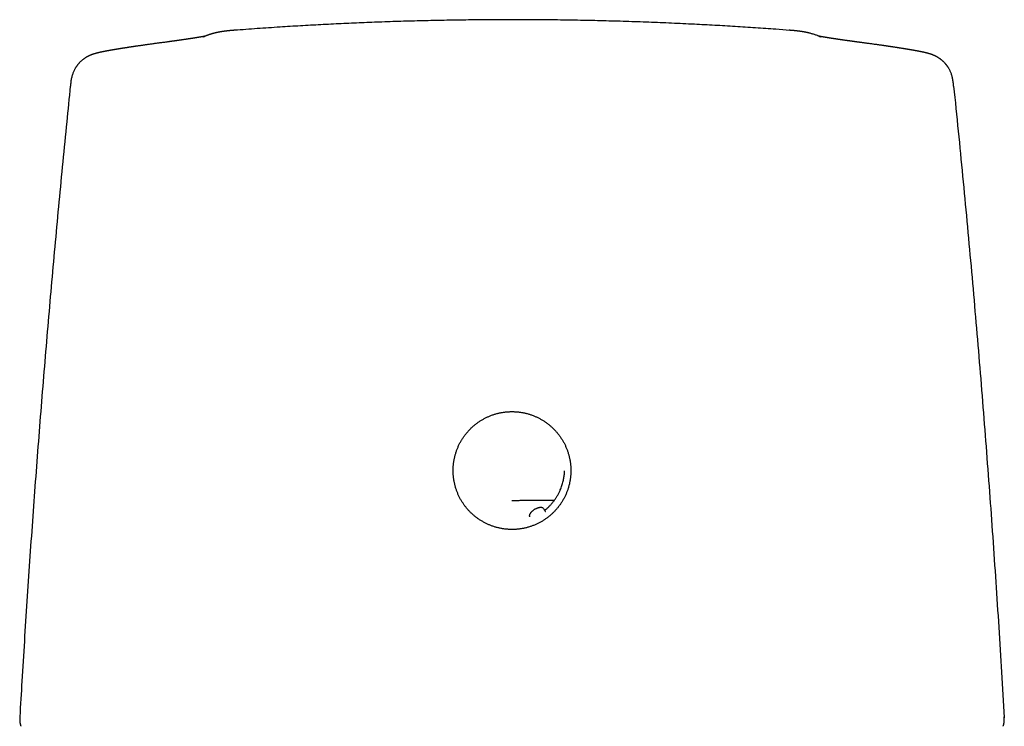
# Model space of a CAD drawing. Header units: millimetres. Extents: x 8 to 538, y 12 to 436.
# Tile 39 of 40: x 261 to 310, y 401 to 436. Entities that reach past the tile are written whole.
import ezdxf

# ---------------------------------------------------------------- set-up
doc = ezdxf.new("R2010")
doc.units = ezdxf.units.MM

msp = doc.modelspace()

# ---------------------------------------------------------------- linework, layer by layer
at = {"color": 7, "linetype": 'Continuous', "lineweight": 30}
for p, q in [((261.218, 401.378), (261.217, 401.346)), ((261.217, 401.346), (261.217, 401.339)), ((261.219, 401.378), (261.219, 401.39)), ((309.832, 401.353), (309.832, 401.339))]:
    msp.add_line(p, q, dxfattribs=at)
for points, knots in [([(299.228, 435.256), (299.003, 435.274), (298.443, 435.317), (297.548, 435.379), (296.542, 435.443), (295.535, 435.502), (294.49, 435.558), (293.404, 435.609), (292.279, 435.655), (291.154, 435.694), (290.029, 435.725), (288.903, 435.75), (287.777, 435.768), (286.651, 435.778), (285.543, 435.782), (284.454, 435.779), (283.384, 435.769), (282.314, 435.753), (281.244, 435.731), (280.174, 435.702), (279.125, 435.668), (278.097, 435.628), (277.089, 435.584), (276.082, 435.533), (275.075, 435.477), (274.03, 435.414), (272.948, 435.341), (272.201, 435.286), (271.829, 435.258)], [0, 0, 0, 0, 0.024686, 0.061434, 0.098188, 0.134949, 0.171716, 0.212756, 0.253802, 0.294852, 0.335907, 0.376965, 0.418025, 0.459087, 0.500149, 0.539172, 0.578193, 0.617213, 0.656231, 0.695246, 0.734257, 0.771036, 0.80781, 0.84458, 0.881344, 0.918102, 0.959119, 1, 1, 1, 1]), ([(271.839, 435.261), (271.833, 435.261), (271.818, 435.259), (271.802, 435.258), (271.791, 435.257), (271.782, 435.257), (271.772, 435.256), (271.762, 435.255), (271.751, 435.254), (271.74, 435.253), (271.728, 435.252), (271.717, 435.251), (271.706, 435.25), (271.696, 435.25), (271.687, 435.249), (271.679, 435.248), (271.671, 435.247), (271.664, 435.247), (271.657, 435.246), (271.649, 435.246), (271.642, 435.245), (271.634, 435.244), (271.627, 435.243), (271.618, 435.243), (271.609, 435.242), (271.598, 435.241), (271.586, 435.24), (271.574, 435.239), (271.563, 435.237), (271.552, 435.236), (271.542, 435.235), (271.533, 435.234), (271.524, 435.233), (271.516, 435.233), (271.509, 435.232), (271.503, 435.231), (271.498, 435.231), (271.494, 435.23), (271.481, 435.229), (271.468, 435.228), (271.455, 435.226), (271.45, 435.226), (271.445, 435.225), (271.439, 435.224), (271.432, 435.223), (271.426, 435.223), (271.418, 435.222), (271.411, 435.221), (271.402, 435.22), (271.393, 435.219), (271.382, 435.218), (271.37, 435.216), (271.357, 435.214), (271.344, 435.213), (271.333, 435.211), (271.322, 435.21), (271.312, 435.208), (271.304, 435.207), (271.296, 435.206), (271.289, 435.205), (271.283, 435.204), (271.277, 435.203), (271.268, 435.202), (271.256, 435.2), (271.242, 435.198), (271.23, 435.197), (271.221, 435.195), (271.213, 435.194), (271.206, 435.193), (271.198, 435.191), (271.189, 435.19), (271.18, 435.189), (271.171, 435.187), (271.161, 435.186), (271.151, 435.184), (271.141, 435.182), (271.129, 435.18), (271.115, 435.178), (271.1, 435.175), (271.085, 435.172), (271.07, 435.169), (271.056, 435.167), (271.042, 435.164), (271.026, 435.161), (271.009, 435.158), (270.992, 435.154), (270.976, 435.151), (270.961, 435.147), (270.947, 435.144), (270.933, 435.142), (270.921, 435.139), (270.908, 435.136), (270.894, 435.133), (270.88, 435.129), (270.861, 435.125), (270.838, 435.119), (270.811, 435.112), (270.784, 435.105), (270.757, 435.098), (270.729, 435.09), (270.702, 435.083), (270.674, 435.074), (270.646, 435.066), (270.619, 435.057), (270.591, 435.048), (270.563, 435.039), (270.537, 435.03), (270.512, 435.021), (270.487, 435.012), (270.468, 435.005), (270.452, 434.999), (270.441, 434.994), (270.43, 434.99), (270.419, 434.986), (270.409, 434.982), (270.399, 434.978), (270.39, 434.974), (270.382, 434.971), (270.374, 434.967), (270.367, 434.964), (270.361, 434.962), (270.356, 434.96), (270.351, 434.958), (270.347, 434.956), (270.342, 434.953), (270.337, 434.951), (270.333, 434.949), (270.329, 434.948), (270.324, 434.946), (270.32, 434.943), (270.315, 434.941), (270.31, 434.939), (270.306, 434.937), (270.301, 434.935), (270.299, 434.934), (270.299, 434.934), (270.3, 434.934), (270.301, 434.935), (270.303, 434.935), (270.304, 434.936), (270.305, 434.936), (270.307, 434.937), (270.309, 434.938), (270.312, 434.939), (270.316, 434.941), (270.318, 434.942), (270.318, 434.942)], [0, 0, 0, 0, 0.0016182, 0.0035401, 0.0054962, 0.0076161, 0.0098986, 0.0123444, 0.0150943, 0.0180924, 0.0213464, 0.024468, 0.0276171, 0.0304755, 0.0330365, 0.0353003, 0.037267, 0.0397316, 0.0420372, 0.0443665, 0.0467195, 0.0490961, 0.0515031, 0.054245, 0.057417, 0.0610692, 0.0652012, 0.0698116, 0.0737692, 0.0780127, 0.082136, 0.085921, 0.0894348, 0.0925966, 0.0954065, 0.0978644, 0.0999706, 0.1017249, 0.1032864, 0.1172996, 0.1195191, 0.1217433, 0.1241101, 0.1269671, 0.1303311, 0.1335218, 0.1370645, 0.1409593, 0.145206, 0.1498047, 0.1545688, 0.1618665, 0.1689305, 0.1757609, 0.1820428, 0.1878508, 0.1931848, 0.1980451, 0.2024316, 0.2063341, 0.2101262, 0.2138499, 0.2175054, 0.2259338, 0.2340267, 0.2423601, 0.246677, 0.2510941, 0.2556114, 0.2602669, 0.2653078, 0.2707783, 0.2763295, 0.2822625, 0.2884764, 0.2946404, 0.3007286, 0.3106388, 0.3203238, 0.3297124, 0.3387974, 0.3475787, 0.3561698, 0.3666306, 0.3775133, 0.3888155, 0.4003694, 0.4097183, 0.4191466, 0.4282735, 0.4369313, 0.4451203, 0.4553916, 0.4653383, 0.4749603, 0.4941726, 0.5137247, 0.5336425, 0.5539347, 0.5746095, 0.5956704, 0.6171212, 0.6389711, 0.6611967, 0.6837609, 0.7066036, 0.7297025, 0.7502324, 0.7709563, 0.7918528, 0.8015801, 0.8111453, 0.8205485, 0.8297303, 0.8384892, 0.8460545, 0.8532585, 0.860079, 0.8664235, 0.8722816, 0.8758538, 0.8792175, 0.882461, 0.8861104, 0.890253, 0.894889, 0.8992553, 0.9039841, 0.9090756, 0.9145298, 0.9203467, 0.9264149, 0.9323596, 0.9428605, 0.9528495, 0.96233, 0.967254, 0.9718385, 0.9760648, 0.9799328, 0.9834425, 0.9865941, 0.9895646, 0.994371, 0.9994685, 1, 1, 1, 1]), ([(300.732, 434.941), (300.732, 434.941), (300.734, 434.941), (300.736, 434.94), (300.739, 434.939), (300.741, 434.937), (300.744, 434.936), (300.746, 434.936), (300.747, 434.935), (300.749, 434.934), (300.75, 434.934), (300.751, 434.934), (300.751, 434.933), (300.752, 434.933), (300.752, 434.933), (300.752, 434.933), (300.751, 434.933), (300.75, 434.934), (300.748, 434.935), (300.746, 434.936), (300.744, 434.937), (300.741, 434.938), (300.738, 434.939), (300.735, 434.941), (300.731, 434.943), (300.727, 434.945), (300.723, 434.947), (300.718, 434.949), (300.713, 434.951), (300.705, 434.955), (300.694, 434.959), (300.679, 434.966), (300.664, 434.972), (300.637, 434.983), (300.592, 435.001), (300.529, 435.024), (300.454, 435.05), (300.384, 435.072), (300.316, 435.092), (300.268, 435.105), (300.235, 435.113), (300.22, 435.117), (300.205, 435.121), (300.189, 435.125), (300.173, 435.128), (300.155, 435.132), (300.14, 435.136), (300.125, 435.139), (300.113, 435.142), (300.1, 435.145), (300.088, 435.147), (300.077, 435.15), (300.066, 435.152), (300.054, 435.155), (300.043, 435.157), (300.032, 435.159), (300.019, 435.162), (300.006, 435.164), (299.991, 435.167), (299.976, 435.17), (299.961, 435.173), (299.948, 435.175), (299.937, 435.177), (299.93, 435.178), (299.921, 435.18), (299.913, 435.181), (299.903, 435.183), (299.893, 435.185), (299.883, 435.186), (299.872, 435.188), (299.859, 435.19), (299.843, 435.193), (299.824, 435.196), (299.806, 435.199), (299.789, 435.201), (299.775, 435.203), (299.762, 435.205), (299.75, 435.207), (299.739, 435.208), (299.728, 435.21), (299.718, 435.211), (299.708, 435.212), (299.698, 435.213), (299.689, 435.215), (299.679, 435.216), (299.67, 435.217), (299.661, 435.218), (299.654, 435.219), (299.646, 435.22), (299.637, 435.221), (299.628, 435.222), (299.618, 435.223), (299.608, 435.225), (299.596, 435.226), (299.585, 435.227), (299.574, 435.228), (299.564, 435.229), (299.555, 435.23), (299.548, 435.231), (299.541, 435.232), (299.536, 435.232), (299.531, 435.233), (299.524, 435.234), (299.514, 435.235), (299.505, 435.236), (299.498, 435.236), (299.494, 435.237), (299.49, 435.237), (299.486, 435.237), (299.481, 435.238), (299.474, 435.239), (299.466, 435.239), (299.456, 435.24), (299.444, 435.241), (299.432, 435.243), (299.42, 435.244), (299.407, 435.245), (299.395, 435.246), (299.384, 435.247), (299.374, 435.248), (299.366, 435.248), (299.358, 435.249), (299.351, 435.25), (299.344, 435.25), (299.336, 435.251), (299.328, 435.252), (299.319, 435.252), (299.309, 435.253), (299.297, 435.254), (299.284, 435.255), (299.27, 435.256), (299.255, 435.258), (299.24, 435.259), (299.225, 435.26), (299.214, 435.261), (299.208, 435.261)], [0, 0, 0, 0, 0.002626, 0.005854, 0.008929, 0.012521, 0.015619, 0.018223, 0.019883, 0.021253, 0.022505, 0.023907, 0.025463, 0.027173, 0.029036, 0.032739, 0.03693, 0.041611, 0.046782, 0.052443, 0.05835, 0.064084, 0.069593, 0.074877, 0.080876, 0.086556, 0.091919, 0.096964, 0.101692, 0.106136, 0.117093, 0.128524, 0.140403, 0.152391, 0.190076, 0.257383, 0.317476, 0.377566, 0.42623, 0.47489, 0.485813, 0.496737, 0.50766, 0.518706, 0.530231, 0.542255, 0.554745, 0.563078, 0.571539, 0.580096, 0.588272, 0.595914, 0.603019, 0.610842, 0.61837, 0.625614, 0.632576, 0.642191, 0.65172, 0.661172, 0.670762, 0.680735, 0.685385, 0.690114, 0.695115, 0.700531, 0.70636, 0.712489, 0.718987, 0.72549, 0.731895, 0.743085, 0.754024, 0.764942, 0.775861, 0.78314, 0.790352, 0.797222, 0.803721, 0.809849, 0.81565, 0.820999, 0.826251, 0.831406, 0.836493, 0.841849, 0.84567, 0.849658, 0.853812, 0.858132, 0.862663, 0.867542, 0.872469, 0.877714, 0.883237, 0.888453, 0.893164, 0.896704, 0.899894, 0.902733, 0.905222, 0.90736, 0.90925, 0.913839, 0.918665, 0.920172, 0.9217, 0.923249, 0.924841, 0.926714, 0.928941, 0.932019, 0.935589, 0.939643, 0.943807, 0.947958, 0.95201, 0.955823, 0.959216, 0.962188, 0.964738, 0.966877, 0.968918, 0.971018, 0.973176, 0.975392, 0.977707, 0.980407, 0.983549, 0.986807, 0.990001, 0.99291, 0.995541, 0.997901, 1, 1, 1, 1]), ([(270.369, 434.965), (270.367, 434.965), (270.364, 434.964), (270.359, 434.963), (270.352, 434.962), (270.346, 434.961), (270.34, 434.96), (270.334, 434.958), (270.328, 434.957), (270.322, 434.956), (270.317, 434.955), (270.311, 434.954), (270.304, 434.953), (270.297, 434.952), (270.289, 434.95), (270.279, 434.948), (270.269, 434.947), (270.258, 434.945), (270.248, 434.943), (270.239, 434.941), (270.229, 434.94), (270.219, 434.938), (270.209, 434.936), (270.199, 434.934), (270.187, 434.932), (270.174, 434.93), (270.161, 434.928), (270.149, 434.926), (270.137, 434.924), (270.125, 434.922), (270.112, 434.92), (270.1, 434.918), (270.088, 434.916), (270.077, 434.914), (270.067, 434.912), (270.058, 434.911), (270.049, 434.909), (270.04, 434.908), (270.03, 434.906), (270.019, 434.904), (270.007, 434.902), (269.994, 434.9), (269.98, 434.898), (269.964, 434.895), (269.946, 434.892), (269.927, 434.889), (269.908, 434.886), (269.89, 434.884), (269.874, 434.881), (269.859, 434.879), (269.846, 434.877), (269.833, 434.875), (269.821, 434.873), (269.808, 434.871), (269.794, 434.868), (269.777, 434.866), (269.758, 434.863), (269.738, 434.86), (269.718, 434.857), (269.695, 434.853), (269.668, 434.849), (269.639, 434.845), (269.61, 434.84), (269.582, 434.836), (269.555, 434.832), (269.527, 434.828), (269.497, 434.823), (269.465, 434.819), (269.43, 434.813), (269.393, 434.808), (269.355, 434.802), (269.315, 434.797), (269.28, 434.792), (269.251, 434.787), (269.229, 434.784), (269.209, 434.781), (269.19, 434.779), (269.17, 434.776), (269.147, 434.772), (269.12, 434.769), (269.091, 434.765), (269.06, 434.76), (269.027, 434.755), (268.992, 434.751), (268.96, 434.746), (268.931, 434.742), (268.905, 434.738), (268.879, 434.735), (268.854, 434.731), (268.83, 434.728), (268.808, 434.725), (268.789, 434.722), (268.773, 434.72), (268.759, 434.718), (268.746, 434.716), (268.733, 434.715), (268.718, 434.712), (268.7, 434.71), (268.679, 434.707), (268.656, 434.704), (268.63, 434.701), (268.604, 434.697), (268.576, 434.693), (268.535, 434.688), (268.479, 434.68), (268.402, 434.67), (268.316, 434.658), (268.221, 434.645), (268.129, 434.633), (268.041, 434.621), (267.959, 434.61), (267.875, 434.599), (267.788, 434.587), (267.701, 434.575), (267.612, 434.563), (267.527, 434.551), (267.449, 434.541), (267.379, 434.531), (267.312, 434.521), (267.25, 434.512), (267.191, 434.504), (267.136, 434.496), (267.085, 434.489), (267.041, 434.482), (267.005, 434.477), (266.977, 434.473), (266.951, 434.469), (266.928, 434.466), (266.908, 434.463), (266.889, 434.46), (266.87, 434.457), (266.847, 434.454), (266.821, 434.45), (266.793, 434.446), (266.763, 434.441), (266.732, 434.437), (266.701, 434.432), (266.67, 434.427), (266.639, 434.423), (266.609, 434.418), (266.576, 434.413), (266.539, 434.407), (266.5, 434.401), (266.462, 434.395), (266.425, 434.39), (266.391, 434.384), (266.359, 434.379), (266.33, 434.375), (266.304, 434.371), (266.279, 434.367), (266.253, 434.363), (266.226, 434.358), (266.197, 434.354), (266.167, 434.349), (266.135, 434.344), (266.103, 434.338), (266.069, 434.333), (266.035, 434.327), (266.001, 434.322), (265.969, 434.316), (265.937, 434.311), (265.907, 434.306), (265.878, 434.301), (265.849, 434.296), (265.819, 434.291), (265.789, 434.286), (265.758, 434.28), (265.729, 434.275), (265.701, 434.27), (265.676, 434.266), (265.654, 434.262), (265.634, 434.258), (265.612, 434.255), (265.592, 434.251), (265.572, 434.247), (265.554, 434.244), (265.537, 434.241), (265.521, 434.238), (265.506, 434.235), (265.49, 434.232), (265.474, 434.229), (265.459, 434.226), (265.444, 434.223), (265.429, 434.22), (265.415, 434.217), (265.402, 434.215), (265.388, 434.212), (265.374, 434.209), (265.361, 434.207), (265.347, 434.204), (265.334, 434.201), (265.321, 434.199), (265.31, 434.196), (265.297, 434.194), (265.284, 434.191), (265.273, 434.188), (265.262, 434.186), (265.254, 434.185), (265.247, 434.183), (265.241, 434.182), (265.234, 434.18), (265.226, 434.179), (265.218, 434.177), (265.209, 434.175), (265.199, 434.173), (265.189, 434.17), (265.178, 434.168), (265.168, 434.166), (265.159, 434.164), (265.151, 434.162), (265.144, 434.16), (265.136, 434.158), (265.128, 434.156), (265.118, 434.154), (265.107, 434.151), (265.095, 434.149), (265.083, 434.146), (265.072, 434.143), (265.061, 434.14), (265.051, 434.138), (265.042, 434.135), (265.032, 434.133), (265.022, 434.13), (265.011, 434.127), (265.001, 434.124), (264.99, 434.121), (264.978, 434.118), (264.965, 434.115), (264.952, 434.111), (264.938, 434.107), (264.926, 434.103), (264.914, 434.1), (264.904, 434.097), (264.895, 434.094), (264.888, 434.092), (264.882, 434.09), (264.875, 434.088), (264.869, 434.086), (264.861, 434.083), (264.852, 434.08), (264.842, 434.077), (264.831, 434.073), (264.82, 434.07), (264.811, 434.067), (264.803, 434.064), (264.797, 434.062), (264.792, 434.06), (264.787, 434.058), (264.781, 434.055), (264.773, 434.053), (264.765, 434.05), (264.755, 434.046), (264.745, 434.042), (264.736, 434.038), (264.727, 434.035), (264.718, 434.031), (264.711, 434.028), (264.704, 434.025), (264.697, 434.023), (264.689, 434.019), (264.681, 434.016), (264.672, 434.012), (264.665, 434.008), (264.657, 434.005), (264.649, 434.001), (264.639, 433.997), (264.627, 433.991), (264.612, 433.984), (264.596, 433.976), (264.577, 433.967), (264.557, 433.956), (264.538, 433.946), (264.52, 433.936), (264.502, 433.925), (264.481, 433.912), (264.455, 433.896), (264.425, 433.877), (264.394, 433.856), (264.359, 433.83), (264.321, 433.802), (264.282, 433.769), (264.243, 433.735), (264.205, 433.699), (264.174, 433.668), (264.15, 433.642), (264.132, 433.622), (264.115, 433.602), (264.098, 433.583), (264.084, 433.565), (264.071, 433.549), (264.061, 433.536), (264.054, 433.527), (264.046, 433.516), (264.036, 433.502), (264.023, 433.484), (264.008, 433.462), (263.99, 433.434), (263.97, 433.402), (263.948, 433.365), (263.925, 433.323), (263.899, 433.273), (263.873, 433.215), (263.845, 433.148), (263.819, 433.074), (263.795, 432.992), (263.773, 432.903), (263.754, 432.808), (263.738, 432.706), (263.726, 432.604), (263.719, 432.535), (263.716, 432.502)], [0, 0, 0, 0, 0.001815, 0.004358, 0.007118, 0.009775, 0.012267, 0.014594, 0.016757, 0.018756, 0.020616, 0.022632, 0.024887, 0.027381, 0.030115, 0.032958, 0.036569, 0.039818, 0.042706, 0.045234, 0.048187, 0.050989, 0.05364, 0.056325, 0.059382, 0.062818, 0.066588, 0.069318, 0.072159, 0.07511, 0.078172, 0.081299, 0.084169, 0.086717, 0.088945, 0.090853, 0.092711, 0.094765, 0.097015, 0.09946, 0.102093, 0.104816, 0.107593, 0.11116, 0.114813, 0.11855, 0.122373, 0.126064, 0.12915, 0.13198, 0.134552, 0.136867, 0.139017, 0.141365, 0.143951, 0.147069, 0.150474, 0.1541, 0.157685, 0.161203, 0.166311, 0.171268, 0.176055, 0.180639, 0.18502, 0.18925, 0.194063, 0.199146, 0.204496, 0.210029, 0.215708, 0.221534, 0.227447, 0.230835, 0.233945, 0.236778, 0.239333, 0.241686, 0.244999, 0.248643, 0.252616, 0.256693, 0.260997, 0.265529, 0.270286, 0.273393, 0.276588, 0.279873, 0.283104, 0.286022, 0.288623, 0.290906, 0.292873, 0.294523, 0.295856, 0.297415, 0.299227, 0.301302, 0.303715, 0.306406, 0.309361, 0.312408, 0.315499, 0.318634, 0.326195, 0.334001, 0.343611, 0.353572, 0.363902, 0.372058, 0.380429, 0.389016, 0.397819, 0.406836, 0.416069, 0.425464, 0.433426, 0.441044, 0.448321, 0.455255, 0.461848, 0.468099, 0.474008, 0.479575, 0.483245, 0.486611, 0.489672, 0.492428, 0.494879, 0.496861, 0.499236, 0.502004, 0.505165, 0.508719, 0.512406, 0.516388, 0.520389, 0.524364, 0.528313, 0.532236, 0.536133, 0.541449, 0.546716, 0.551935, 0.557017, 0.561842, 0.566294, 0.570372, 0.574077, 0.577566, 0.581296, 0.585299, 0.589572, 0.594098, 0.598867, 0.60388, 0.609137, 0.614561, 0.619789, 0.625258, 0.630434, 0.635319, 0.640138, 0.645017, 0.650256, 0.65555, 0.660891, 0.666239, 0.671393, 0.676364, 0.679912, 0.683729, 0.687814, 0.69193, 0.695779, 0.69936, 0.702691, 0.705776, 0.708696, 0.711813, 0.715348, 0.718418, 0.721625, 0.724643, 0.727451, 0.730523, 0.733378, 0.736268, 0.739215, 0.742216, 0.745379, 0.747784, 0.750369, 0.753131, 0.756073, 0.759083, 0.761198, 0.763063, 0.764677, 0.766063, 0.767545, 0.769235, 0.771133, 0.773238, 0.775551, 0.777876, 0.780609, 0.782986, 0.785009, 0.786726, 0.788482, 0.790302, 0.792189, 0.794334, 0.796848, 0.799729, 0.802593, 0.805282, 0.807759, 0.810024, 0.812124, 0.814161, 0.816665, 0.81908, 0.821477, 0.823873, 0.826403, 0.829214, 0.832121, 0.835074, 0.83777, 0.840207, 0.842409, 0.843883, 0.845279, 0.846596, 0.847834, 0.849046, 0.850501, 0.852239, 0.854081, 0.856144, 0.858077, 0.859743, 0.861139, 0.862267, 0.862949, 0.863782, 0.864786, 0.865959, 0.867303, 0.868818, 0.870501, 0.87206, 0.873355, 0.87447, 0.875523, 0.876514, 0.877443, 0.87831, 0.879703, 0.880899, 0.881896, 0.882708, 0.883639, 0.884823, 0.886191, 0.88779, 0.889622, 0.891686, 0.893983, 0.896361, 0.898259, 0.899756, 0.901855, 0.90428, 0.907036, 0.910011, 0.912957, 0.916651, 0.920286, 0.923867, 0.927394, 0.930779, 0.93258, 0.93431, 0.93597, 0.93756, 0.939075, 0.940357, 0.941326, 0.941883, 0.942556, 0.943495, 0.944701, 0.946177, 0.947923, 0.949939, 0.952226, 0.954784, 0.957614, 0.961105, 0.964937, 0.969108, 0.973622, 0.978478, 0.983579, 0.989008, 0.994768, 1, 1, 1, 1]), ([(307.333, 432.502), (307.33, 432.531), (307.324, 432.593), (307.313, 432.688), (307.299, 432.783), (307.283, 432.873), (307.264, 432.956), (307.242, 433.033), (307.22, 433.104), (307.195, 433.171), (307.168, 433.234), (307.14, 433.292), (307.114, 433.343), (307.089, 433.387), (307.066, 433.423), (307.047, 433.453), (307.031, 433.476), (307.019, 433.493), (307.01, 433.507), (307.002, 433.517), (306.994, 433.527), (306.986, 433.538), (306.976, 433.552), (306.961, 433.569), (306.943, 433.591), (306.923, 433.615), (306.897, 433.644), (306.866, 433.677), (306.832, 433.71), (306.8, 433.74), (306.771, 433.765), (306.745, 433.788), (306.72, 433.807), (306.694, 433.827), (306.667, 433.847), (306.638, 433.868), (306.606, 433.889), (306.573, 433.91), (306.541, 433.929), (306.51, 433.946), (306.48, 433.962), (306.453, 433.976), (306.428, 433.989), (306.405, 433.999), (306.386, 434.008), (306.369, 434.015), (306.351, 434.023), (306.335, 434.03), (306.32, 434.036), (306.307, 434.041), (306.295, 434.045), (306.285, 434.049), (306.275, 434.053), (306.266, 434.057), (306.257, 434.06), (306.247, 434.063), (306.237, 434.067), (306.225, 434.071), (306.214, 434.075), (306.203, 434.078), (306.193, 434.082), (306.185, 434.084), (306.178, 434.086), (306.173, 434.088), (306.167, 434.09), (306.161, 434.092), (306.153, 434.094), (306.142, 434.098), (306.129, 434.102), (306.115, 434.106), (306.102, 434.109), (306.09, 434.113), (306.079, 434.116), (306.068, 434.119), (306.058, 434.122), (306.049, 434.124), (306.039, 434.127), (306.029, 434.13), (306.018, 434.132), (306.006, 434.135), (305.996, 434.138), (305.985, 434.141), (305.973, 434.144), (305.961, 434.147), (305.949, 434.15), (305.936, 434.153), (305.924, 434.156), (305.913, 434.158), (305.904, 434.16), (305.894, 434.162), (305.886, 434.164), (305.877, 434.166), (305.868, 434.168), (305.858, 434.171), (305.848, 434.173), (305.837, 434.175), (305.828, 434.177), (305.819, 434.179), (305.811, 434.181), (305.805, 434.182), (305.798, 434.184), (305.791, 434.185), (305.782, 434.187), (305.772, 434.189), (305.763, 434.191), (305.753, 434.193), (305.744, 434.195), (305.735, 434.197), (305.728, 434.199), (305.721, 434.2), (305.714, 434.201), (305.706, 434.203), (305.697, 434.205), (305.686, 434.207), (305.674, 434.209), (305.659, 434.213), (305.641, 434.216), (305.621, 434.22), (305.601, 434.224), (305.581, 434.228), (305.562, 434.231), (305.542, 434.235), (305.522, 434.239), (305.502, 434.243), (305.482, 434.246), (305.463, 434.25), (305.444, 434.253), (305.424, 434.257), (305.402, 434.261), (305.377, 434.265), (305.352, 434.27), (305.327, 434.274), (305.303, 434.278), (305.279, 434.282), (305.258, 434.286), (305.24, 434.289), (305.223, 434.292), (305.205, 434.295), (305.185, 434.299), (305.163, 434.302), (305.141, 434.306), (305.116, 434.31), (305.09, 434.315), (305.064, 434.319), (305.038, 434.323), (305.011, 434.328), (304.986, 434.332), (304.962, 434.336), (304.941, 434.339), (304.921, 434.343), (304.9, 434.346), (304.878, 434.349), (304.853, 434.353), (304.827, 434.358), (304.798, 434.362), (304.764, 434.368), (304.725, 434.374), (304.681, 434.381), (304.635, 434.388), (304.588, 434.395), (304.537, 434.403), (304.483, 434.411), (304.438, 434.418), (304.404, 434.423), (304.383, 434.427), (304.365, 434.429), (304.348, 434.432), (304.335, 434.434), (304.323, 434.436), (304.313, 434.437), (304.303, 434.439), (304.294, 434.44), (304.283, 434.442), (304.27, 434.444), (304.254, 434.446), (304.234, 434.449), (304.212, 434.452), (304.189, 434.456), (304.162, 434.46), (304.131, 434.464), (304.097, 434.469), (304.06, 434.475), (304.019, 434.481), (303.975, 434.487), (303.928, 434.494), (303.877, 434.501), (303.823, 434.509), (303.765, 434.517), (303.703, 434.526), (303.638, 434.535), (303.568, 434.545), (303.494, 434.555), (303.416, 434.566), (303.333, 434.577), (303.247, 434.589), (303.158, 434.601), (303.071, 434.613), (302.988, 434.624), (302.91, 434.634), (302.836, 434.644), (302.768, 434.653), (302.707, 434.661), (302.652, 434.669), (302.601, 434.676), (302.554, 434.682), (302.51, 434.688), (302.471, 434.693), (302.435, 434.698), (302.404, 434.703), (302.375, 434.706), (302.349, 434.71), (302.326, 434.713), (302.305, 434.716), (302.288, 434.718), (302.27, 434.721), (302.252, 434.723), (302.232, 434.726), (302.21, 434.729), (302.185, 434.733), (302.158, 434.736), (302.13, 434.74), (302.101, 434.744), (302.074, 434.748), (302.047, 434.752), (302.012, 434.757), (301.971, 434.763), (301.925, 434.769), (301.882, 434.775), (301.841, 434.781), (301.802, 434.787), (301.762, 434.793), (301.724, 434.798), (301.688, 434.803), (301.654, 434.808), (301.618, 434.814), (301.582, 434.819), (301.547, 434.824), (301.514, 434.829), (301.482, 434.834), (301.451, 434.838), (301.42, 434.843), (301.39, 434.848), (301.36, 434.852), (301.33, 434.857), (301.301, 434.861), (301.272, 434.866), (301.246, 434.87), (301.222, 434.874), (301.201, 434.877), (301.181, 434.88), (301.163, 434.883), (301.141, 434.886), (301.115, 434.891), (301.091, 434.894), (301.073, 434.897), (301.06, 434.899), (301.046, 434.902), (301.032, 434.904), (301.016, 434.906), (301, 434.909), (300.985, 434.912), (300.971, 434.914), (300.959, 434.916), (300.949, 434.918), (300.94, 434.919), (300.931, 434.921), (300.92, 434.923), (300.905, 434.925), (300.888, 434.928), (300.87, 434.931), (300.851, 434.934), (300.834, 434.937), (300.818, 434.94), (300.805, 434.942), (300.794, 434.944), (300.783, 434.946), (300.773, 434.948), (300.764, 434.949), (300.755, 434.951), (300.745, 434.953), (300.735, 434.955), (300.725, 434.957), (300.715, 434.959), (300.706, 434.96), (300.698, 434.962), (300.691, 434.963), (300.685, 434.964), (300.681, 434.965), (300.68, 434.965)], [0, 0, 0, 0, 0.004531, 0.009858, 0.014899, 0.019657, 0.024132, 0.028322, 0.032228, 0.035851, 0.039647, 0.043075, 0.046135, 0.04883, 0.051162, 0.053135, 0.054803, 0.055862, 0.056783, 0.057569, 0.058224, 0.05899, 0.059996, 0.061491, 0.063321, 0.065419, 0.06747, 0.070912, 0.074072, 0.076953, 0.079556, 0.081924, 0.084098, 0.086435, 0.088972, 0.091709, 0.094592, 0.097659, 0.100789, 0.103901, 0.107188, 0.110274, 0.113229, 0.116082, 0.118254, 0.120365, 0.122645, 0.125263, 0.127196, 0.129163, 0.130987, 0.132666, 0.134199, 0.135732, 0.137167, 0.138815, 0.140675, 0.142748, 0.144912, 0.146842, 0.14866, 0.150179, 0.151399, 0.152438, 0.153542, 0.15472, 0.155971, 0.158456, 0.161212, 0.164296, 0.16688, 0.169557, 0.172052, 0.174347, 0.176444, 0.178465, 0.180488, 0.183011, 0.185545, 0.188091, 0.190714, 0.193056, 0.195675, 0.198571, 0.20145, 0.204553, 0.207302, 0.209756, 0.212016, 0.214085, 0.21616, 0.217996, 0.220081, 0.222416, 0.22499, 0.227477, 0.229714, 0.2317, 0.233436, 0.234797, 0.236279, 0.238004, 0.239971, 0.242181, 0.244511, 0.246634, 0.24877, 0.250616, 0.252171, 0.253565, 0.255101, 0.25679, 0.258976, 0.261376, 0.263988, 0.266661, 0.27118, 0.275374, 0.279389, 0.283604, 0.28754, 0.291533, 0.295561, 0.299615, 0.303538, 0.307268, 0.310806, 0.314393, 0.318754, 0.323396, 0.328096, 0.332663, 0.337095, 0.341323, 0.345244, 0.34811, 0.350963, 0.354076, 0.357452, 0.361091, 0.364985, 0.368927, 0.37327, 0.377563, 0.381805, 0.385998, 0.390032, 0.393717, 0.397049, 0.400029, 0.403032, 0.406371, 0.410053, 0.414081, 0.418316, 0.422523, 0.428899, 0.435198, 0.441454, 0.447977, 0.454845, 0.462056, 0.469611, 0.472595, 0.475279, 0.477659, 0.479735, 0.481507, 0.482975, 0.484138, 0.485327, 0.486539, 0.487856, 0.489279, 0.491496, 0.493929, 0.496578, 0.499444, 0.502559, 0.506359, 0.510498, 0.514978, 0.519798, 0.524958, 0.530458, 0.536299, 0.542479, 0.549, 0.555862, 0.563064, 0.570607, 0.578492, 0.586717, 0.595284, 0.604192, 0.613442, 0.622276, 0.630692, 0.638691, 0.646272, 0.653434, 0.65957, 0.665362, 0.670809, 0.675913, 0.680674, 0.68509, 0.688939, 0.692484, 0.695722, 0.69874, 0.701717, 0.703821, 0.705906, 0.707973, 0.710036, 0.712389, 0.715152, 0.718324, 0.721592, 0.725165, 0.728746, 0.732273, 0.735748, 0.739169, 0.745679, 0.751894, 0.757731, 0.763211, 0.768698, 0.774318, 0.780141, 0.78501, 0.790149, 0.795558, 0.801201, 0.806682, 0.811894, 0.816836, 0.822023, 0.827074, 0.83219, 0.837371, 0.842554, 0.847676, 0.852775, 0.85813, 0.862086, 0.866147, 0.869955, 0.87344, 0.876603, 0.882659, 0.88897, 0.891408, 0.894076, 0.896976, 0.900107, 0.90347, 0.907065, 0.910764, 0.913848, 0.916602, 0.919027, 0.921126, 0.923159, 0.925276, 0.929269, 0.933609, 0.938332, 0.943365, 0.948202, 0.952743, 0.95626, 0.959601, 0.962768, 0.965854, 0.968532, 0.971477, 0.974688, 0.978157, 0.982172, 0.985838, 0.989152, 0.992153, 0.995283, 0.998673, 1, 1, 1, 1]), ([(263.715, 432.502), (263.655, 431.913), (263.528, 430.667), (263.34, 428.765), (263.152, 426.795), (262.968, 424.825), (262.791, 422.855), (262.619, 420.885), (262.452, 418.915), (262.291, 416.944), (262.136, 414.974), (261.986, 413.003), (261.842, 411.033), (261.704, 409.062), (261.571, 407.091), (261.444, 405.119), (261.326, 403.219), (261.254, 401.976), (261.219, 401.39)], [0, 0, 0, 0, 0.056883, 0.120215, 0.183547, 0.246879, 0.31021, 0.373541, 0.436872, 0.500203, 0.563535, 0.626867, 0.690201, 0.753535, 0.81687, 0.880206, 0.943543, 1, 1, 1, 1]), ([(307.333, 432.504), (307.409, 431.764), (307.56, 430.283), (307.777, 428.061), (307.987, 425.839), (308.191, 423.616), (308.387, 421.392), (308.576, 419.168), (308.758, 416.943), (308.933, 414.717), (309.101, 412.491), (309.261, 410.265), (309.415, 408.037), (309.561, 405.81), (309.701, 403.582), (309.788, 402.096), (309.832, 401.353)], [0, 0, 0, 0, 0.071429, 0.142857, 0.214286, 0.285714, 0.357143, 0.428571, 0.5, 0.571429, 0.642857, 0.714286, 0.785714, 0.857143, 0.928571, 1, 1, 1, 1]), ([(288.076, 412.142), (288.083, 412.154), (288.101, 412.188), (288.13, 412.245), (288.162, 412.312), (288.193, 412.38), (288.222, 412.449), (288.248, 412.518), (288.274, 412.588), (288.297, 412.659), (288.319, 412.73), (288.338, 412.802), (288.356, 412.875), (288.372, 412.947), (288.386, 413.021), (288.399, 413.094), (288.409, 413.168), (288.418, 413.242), (288.424, 413.316), (288.429, 413.391), (288.432, 413.465), (288.432, 413.539), (288.431, 413.614), (288.428, 413.688), (288.424, 413.763), (288.417, 413.837), (288.408, 413.911), (288.398, 413.985), (288.385, 414.058), (288.371, 414.131), (288.355, 414.204), (288.337, 414.276), (288.317, 414.348), (288.295, 414.42), (288.271, 414.49), (288.246, 414.56), (288.219, 414.63), (288.19, 414.698), (288.159, 414.766), (288.127, 414.833), (288.093, 414.9), (288.057, 414.965), (288.02, 415.029), (287.98, 415.093), (287.94, 415.155), (287.897, 415.217), (287.854, 415.277), (287.808, 415.336), (287.761, 415.394), (287.713, 415.451), (287.663, 415.506), (287.612, 415.56), (287.559, 415.613), (287.506, 415.665), (287.45, 415.715), (287.394, 415.763), (287.336, 415.81), (287.277, 415.856), (287.217, 415.9), (287.156, 415.943), (287.094, 415.984), (287.031, 416.023), (286.966, 416.061), (286.901, 416.097), (286.835, 416.132), (286.768, 416.164), (286.7, 416.195), (286.632, 416.225), (286.563, 416.252), (286.493, 416.278), (286.422, 416.302), (286.351, 416.324), (286.279, 416.344), (286.207, 416.362), (286.134, 416.379), (286.061, 416.394), (285.988, 416.406), (285.914, 416.417), (285.84, 416.426), (285.766, 416.434), (285.691, 416.439), (285.617, 416.442), (285.543, 416.444), (285.468, 416.443), (285.393, 416.441), (285.319, 416.436), (285.245, 416.43), (285.171, 416.422), (285.097, 416.412), (285.023, 416.4), (284.95, 416.386), (284.877, 416.371), (284.805, 416.353), (284.733, 416.334), (284.661, 416.313), (284.59, 416.29), (284.52, 416.265), (284.451, 416.238), (284.382, 416.21), (284.314, 416.179), (284.246, 416.148), (284.18, 416.114), (284.114, 416.079), (284.049, 416.042), (283.986, 416.003), (283.923, 415.963), (283.861, 415.921), (283.801, 415.878), (283.741, 415.833), (283.683, 415.786), (283.626, 415.738), (283.57, 415.689), (283.515, 415.638), (283.462, 415.586), (283.41, 415.532), (283.36, 415.478), (283.311, 415.422), (283.263, 415.364), (283.217, 415.306), (283.173, 415.246), (283.129, 415.185), (283.088, 415.123), (283.048, 415.06), (283.01, 414.996), (282.973, 414.931), (282.938, 414.866), (282.905, 414.799), (282.874, 414.731), (282.844, 414.663), (282.816, 414.594), (282.79, 414.524), (282.765, 414.454), (282.743, 414.383), (282.722, 414.311), (282.703, 414.239), (282.686, 414.167), (282.67, 414.094), (282.657, 414.02), (282.646, 413.947), (282.636, 413.873), (282.628, 413.799), (282.623, 413.724), (282.619, 413.65), (282.617, 413.576), (282.617, 413.501), (282.619, 413.427), (282.622, 413.352), (282.628, 413.278), (282.636, 413.204), (282.645, 413.13), (282.656, 413.056), (282.67, 412.983), (282.685, 412.91), (282.702, 412.837), (282.721, 412.765), (282.741, 412.694), (282.764, 412.623), (282.788, 412.552), (282.814, 412.482), (282.842, 412.413), (282.872, 412.345), (282.903, 412.277), (282.936, 412.211), (282.971, 412.145), (283.008, 412.08), (283.046, 412.016), (283.085, 411.953), (283.127, 411.891), (283.17, 411.83), (283.214, 411.77), (283.26, 411.711), (283.308, 411.654), (283.357, 411.598), (283.407, 411.543), (283.459, 411.489), (283.512, 411.437), (283.567, 411.386), (283.622, 411.337), (283.679, 411.289), (283.738, 411.242), (283.797, 411.197), (283.857, 411.154), (283.919, 411.112), (283.982, 411.071), (284.045, 411.033), (284.11, 410.996), (284.176, 410.96), (284.242, 410.926), (284.309, 410.894), (284.377, 410.864), (284.446, 410.836), (284.516, 410.809), (284.586, 410.784), (284.657, 410.761), (284.728, 410.74), (284.8, 410.72), (284.873, 410.702), (284.946, 410.687), (285.019, 410.673), (285.092, 410.661), (285.166, 410.651), (285.24, 410.642), (285.315, 410.636), (285.389, 410.632), (285.463, 410.629), (285.538, 410.629), (285.612, 410.63), (285.687, 410.633), (285.761, 410.638), (285.835, 410.645), (285.909, 410.654), (285.983, 410.665), (286.057, 410.678), (286.13, 410.692), (286.202, 410.709), (286.275, 410.727), (286.346, 410.747), (286.418, 410.769), (286.488, 410.793), (286.558, 410.818), (286.628, 410.846), (286.696, 410.875), (286.764, 410.906), (286.831, 410.938), (286.897, 410.973), (286.962, 411.009), (287.027, 411.046), (287.09, 411.086), (287.152, 411.127), (287.214, 411.169), (287.274, 411.213), (287.333, 411.259), (287.39, 411.306), (287.447, 411.354), (287.502, 411.404), (287.556, 411.456), (287.609, 411.509), (287.66, 411.563), (287.71, 411.618), (287.758, 411.675), (287.805, 411.732), (287.851, 411.792), (287.895, 411.852), (287.937, 411.913), (287.978, 411.975), (288.017, 412.039), (288.05, 412.094), (288.069, 412.129), (288.076, 412.142)], [0, 0, 0, 0, 0.002267, 0.006346, 0.010425, 0.014504, 0.018583, 0.022662, 0.026741, 0.03082, 0.034899, 0.038978, 0.043057, 0.047136, 0.051215, 0.055294, 0.059373, 0.063452, 0.067531, 0.07161, 0.075689, 0.079768, 0.083847, 0.087926, 0.092005, 0.096084, 0.100163, 0.104242, 0.108321, 0.1124, 0.116479, 0.120558, 0.124637, 0.128716, 0.132795, 0.136874, 0.140953, 0.145032, 0.149111, 0.15319, 0.157269, 0.161348, 0.165428, 0.169507, 0.173586, 0.177665, 0.181744, 0.185823, 0.189902, 0.193981, 0.19806, 0.202139, 0.206218, 0.210297, 0.214376, 0.218455, 0.222534, 0.226613, 0.230692, 0.234771, 0.238851, 0.24293, 0.247009, 0.251088, 0.255167, 0.259246, 0.263325, 0.267404, 0.271483, 0.275562, 0.279641, 0.28372, 0.2878, 0.291879, 0.295958, 0.300037, 0.304116, 0.308195, 0.312274, 0.316353, 0.320432, 0.324512, 0.328591, 0.33267, 0.336749, 0.340828, 0.344907, 0.348986, 0.353065, 0.357144, 0.361224, 0.365303, 0.369382, 0.373461, 0.37754, 0.381619, 0.385698, 0.389777, 0.393856, 0.397935, 0.402015, 0.406094, 0.410173, 0.414252, 0.418331, 0.42241, 0.426489, 0.430568, 0.434647, 0.438726, 0.442805, 0.446885, 0.450964, 0.455043, 0.459122, 0.463201, 0.46728, 0.471359, 0.475438, 0.479517, 0.483596, 0.487675, 0.491754, 0.495833, 0.499912, 0.503991, 0.50807, 0.512149, 0.516228, 0.520307, 0.524386, 0.528465, 0.532544, 0.536623, 0.540703, 0.544782, 0.548861, 0.55294, 0.557019, 0.561098, 0.565177, 0.569256, 0.573335, 0.577414, 0.581493, 0.585572, 0.589651, 0.59373, 0.597809, 0.601888, 0.605967, 0.610046, 0.614125, 0.618204, 0.622283, 0.626362, 0.630441, 0.63452, 0.638599, 0.642678, 0.646757, 0.650836, 0.654915, 0.658994, 0.663073, 0.667152, 0.671231, 0.67531, 0.679389, 0.683468, 0.687547, 0.691626, 0.695705, 0.699784, 0.703863, 0.707943, 0.712022, 0.716101, 0.72018, 0.724259, 0.728338, 0.732417, 0.736496, 0.740575, 0.744654, 0.748733, 0.752812, 0.756891, 0.760971, 0.76505, 0.769129, 0.773208, 0.777287, 0.781366, 0.785445, 0.789524, 0.793603, 0.797682, 0.801762, 0.805841, 0.80992, 0.813999, 0.818078, 0.822157, 0.826236, 0.830315, 0.834394, 0.838474, 0.842553, 0.846632, 0.850711, 0.85479, 0.858869, 0.862948, 0.867027, 0.871106, 0.875185, 0.879265, 0.883344, 0.887423, 0.891502, 0.895581, 0.89966, 0.903739, 0.907818, 0.911897, 0.915976, 0.920056, 0.924135, 0.928214, 0.932293, 0.936372, 0.940451, 0.94453, 0.948609, 0.952688, 0.956767, 0.960846, 0.964925, 0.969004, 0.973083, 0.977163, 0.981242, 0.985321, 0.9894, 0.993479, 0.997558, 1, 1, 1, 1]), ([(287.137, 411.571), (287.169, 411.596), (287.237, 411.652), (287.337, 411.745), (287.438, 411.85), (287.533, 411.961), (287.624, 412.078), (287.707, 412.199), (287.782, 412.325), (287.851, 412.453), (287.907, 412.576), (287.954, 412.69), (287.991, 412.796), (288.025, 412.904), (288.052, 413.009), (288.075, 413.111), (288.092, 413.21), (288.106, 413.31), (288.116, 413.411), (288.121, 413.48), (288.122, 413.515), (288.122, 413.517)], [0, 0, 0, 0, 0.054185, 0.118161, 0.182089, 0.247825, 0.313613, 0.37935, 0.444099, 0.508897, 0.573646, 0.623614, 0.673628, 0.723642, 0.77361, 0.818321, 0.863049, 0.90776, 0.953086, 0.99843, 1, 1, 1, 1]), ([(287.609, 412.061), (287.605, 412.061), (287.543, 412.06), (287.424, 412.059), (287.252, 412.058), (287.079, 412.056), (286.907, 412.055), (286.736, 412.054), (286.565, 412.053), (286.396, 412.052), (286.229, 412.051), (286.07, 412.051), (285.928, 412.051), (285.804, 412.05), (285.673, 412.05), (285.581, 412.05), (285.524, 412.05)], [0, 0, 0, 0, 0.005962, 0.089058, 0.172051, 0.254907, 0.337575, 0.419974, 0.501966, 0.5833, 0.663451, 0.741134, 0.812093, 0.867124, 0.919179, 1, 1, 1, 1]), ([(287.085, 411.656), (287.082, 411.661), (287.076, 411.669), (287.064, 411.679), (287.055, 411.686), (287.048, 411.69), (287.043, 411.692), (287.039, 411.694), (287.035, 411.696), (287.032, 411.697), (287.029, 411.698), (287.022, 411.701), (287.011, 411.704), (286.994, 411.707), (286.977, 411.709), (286.959, 411.71), (286.942, 411.71), (286.919, 411.71), (286.891, 411.707), (286.855, 411.7), (286.819, 411.691), (286.782, 411.68), (286.746, 411.667), (286.711, 411.652), (286.676, 411.635), (286.643, 411.617), (286.61, 411.597), (286.578, 411.575), (286.547, 411.552), (286.518, 411.528), (286.49, 411.502), (286.469, 411.48), (286.453, 411.462), (286.442, 411.448), (286.431, 411.434), (286.419, 411.416), (286.406, 411.395), (286.397, 411.376), (286.392, 411.363), (286.39, 411.357), (286.388, 411.351), (286.386, 411.345), (286.384, 411.339), (286.383, 411.333), (286.382, 411.327), (286.381, 411.32), (286.38, 411.31), (286.38, 411.299), (286.381, 411.285), (286.384, 411.271), (286.389, 411.262), (286.391, 411.258)], [0, 0, 0, 0, 0.031425, 0.058628, 0.081606, 0.090162, 0.097941, 0.104944, 0.111171, 0.116622, 0.121296, 0.125194, 0.148569, 0.170931, 0.192284, 0.212629, 0.231972, 0.250315, 0.28475, 0.318186, 0.350667, 0.382243, 0.412969, 0.442903, 0.47211, 0.500657, 0.529384, 0.558748, 0.588817, 0.619656, 0.651324, 0.683877, 0.700507, 0.717377, 0.734492, 0.751858, 0.78338, 0.817709, 0.825807, 0.834047, 0.84243, 0.850955, 0.859624, 0.868436, 0.877391, 0.887802, 0.902435, 0.921289, 0.944364, 0.97166, 1, 1, 1, 1]), ([(287.085, 411.656), (287.093, 411.642), (287.11, 411.614), (287.132, 411.579), (287.151, 411.548), (287.165, 411.526), (287.171, 411.516), (287.173, 411.513)], [0, 0, 0, 0, 0.226639, 0.452437, 0.677902, 0.903543, 1, 1, 1, 1]), ([(261.217, 401.339), (261.216, 401.333), (261.216, 401.32), (261.215, 401.302), (261.215, 401.286), (261.215, 401.273), (261.215, 401.262), (261.215, 401.254), (261.215, 401.246), (261.215, 401.239), (261.215, 401.232), (261.215, 401.223), (261.216, 401.212), (261.216, 401.2), (261.217, 401.186), (261.217, 401.174), (261.218, 401.164), (261.219, 401.153), (261.22, 401.14), (261.222, 401.125), (261.224, 401.108), (261.226, 401.091), (261.229, 401.073), (261.232, 401.057), (261.236, 401.042), (261.239, 401.028), (261.244, 401.01), (261.25, 400.99), (261.256, 400.972), (261.262, 400.955), (261.269, 400.937), (261.274, 400.925), (261.277, 400.918)], [0, 0, 0, 0, 0.053655, 0.106016, 0.151351, 0.189604, 0.220735, 0.244717, 0.261324, 0.278635, 0.298521, 0.320991, 0.346053, 0.386459, 0.423405, 0.455983, 0.484175, 0.510193, 0.53895, 0.579792, 0.624812, 0.667945, 0.707629, 0.744632, 0.779716, 0.809201, 0.838788, 0.869488, 0.892229, 0.921459, 0.957351, 1, 1, 1, 1]), ([(309.772, 400.918), (309.774, 400.924), (309.779, 400.935), (309.786, 400.952), (309.792, 400.967), (309.796, 400.981), (309.801, 400.994), (309.804, 401.006), (309.808, 401.019), (309.811, 401.032), (309.814, 401.044), (309.817, 401.058), (309.82, 401.073), (309.822, 401.088), (309.825, 401.104), (309.827, 401.12), (309.828, 401.136), (309.83, 401.15), (309.831, 401.165), (309.832, 401.177), (309.832, 401.188), (309.833, 401.198), (309.833, 401.207), (309.833, 401.216), (309.834, 401.223), (309.834, 401.229), (309.834, 401.234), (309.834, 401.241), (309.834, 401.251), (309.834, 401.263), (309.834, 401.277), (309.834, 401.295), (309.833, 401.316), (309.833, 401.331), (309.832, 401.339)], [0, 0, 0, 0, 0.039726, 0.073544, 0.10153, 0.123811, 0.140852, 0.156374, 0.171708, 0.199731, 0.228395, 0.2582, 0.291411, 0.326802, 0.365249, 0.406316, 0.445485, 0.483689, 0.518639, 0.556249, 0.581064, 0.607837, 0.63593, 0.660006, 0.677373, 0.690448, 0.703747, 0.7243, 0.752174, 0.787343, 0.829769, 0.879402, 0.936175, 1, 1, 1, 1]), ([(309.832, 401.353), (309.832, 401.353), (309.832, 401.354), (309.832, 401.356), (309.831, 401.359), (309.831, 401.363), (309.831, 401.368), (309.831, 401.373), (309.831, 401.379), (309.83, 401.384), (309.83, 401.388), (309.83, 401.389)], [0, 0, 0, 0, 0.008546, 0.080758, 0.167981, 0.2865, 0.406972, 0.548471, 0.710999, 0.894555, 1, 1, 1, 1])]:
    msp.add_open_spline(points, degree=3, knots=knots, dxfattribs=at)

doc.saveas('drawing.dxf')
